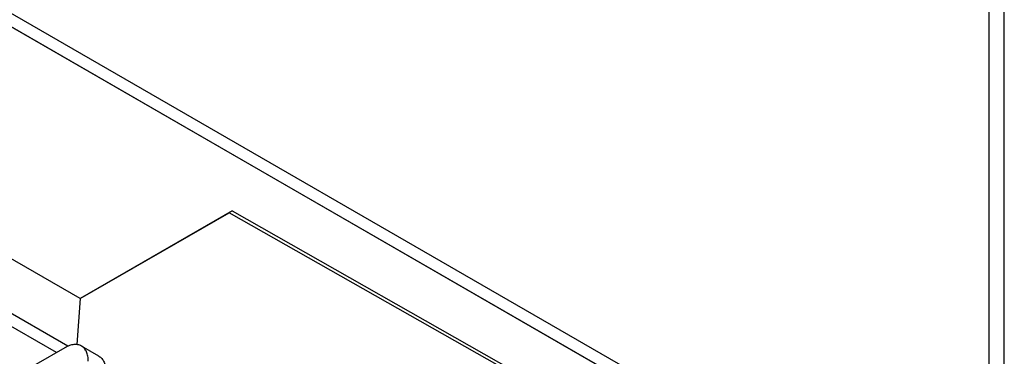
# Model space of a CAD drawing. Header units: millimetres. Extents: x 0 to 841, y 0 to 594.
# Tile 80 of 116: x 762 to 792, y 179 to 189. Entities that reach past the tile are written whole.
import ezdxf

# ---------------------------------------------------------------- set-up
doc = ezdxf.new("R2010")
doc.units = ezdxf.units.MM
doc.header["$LTSCALE"] = 46.255
for name, color, linetype in [('CURVES', 7, 'CONTINUOUS'), ('DRAFTS', 7, 'CONTINUOUS'), ('ROUNDS', 7, 'CONTINUOUS')]:
    doc.layers.add(name, color=color, linetype=linetype)

msp = doc.modelspace()

# ---------------------------------------------------------------- linework, layer by layer
at = {"layer": 'CURVES', "color": 40, "linetype": 'CONTINUOUS'}
msp.add_line((748.0107, 196.9204), (791.3509, 171.8979), dxfattribs=at)
at = {"layer": 'DRAFTS', "color": 7, "linetype": 'CONTINUOUS'}
for p, q in [((768.6174, 183.3085), (764.0212, 180.6549)), ((764.0239, 180.6501), (768.5292, 183.2513)), ((789.9042, 171.1239), (768.5292, 183.2513)), ((768.6174, 183.3085), (790.1227, 171.1072))]:
    msp.add_line(p, q, dxfattribs=at)
at = {"layer": 'ROUNDS', "color": 7, "linetype": 'CONTINUOUS'}
for p, q in [((791.5276, 172.2041), (791.5276, 236.5032)), ((791.9873, 168.1012), (791.9873, 235.6663)), ((764.0212, 180.6549), (750.2326, 188.6157)), ((764.0212, 180.6549), (763.9198, 179.2585)), ((764.5919, 178.9081), (764.0616, 179.2143))]:
    msp.add_line(p, q, dxfattribs=at)
at = {"layer": 'ROUNDS', "color": 9, "linetype": 'CONTINUOUS'}
for p, q in [((791.5276, 172.2041), (739.2017, 202.4145)), ((791.3509, 171.8979), (739.025, 202.1083)), ((763.6484, 179.2081), (749.014, 187.6573)), ((763.305, 179.0166), (748.8379, 187.3693))]:
    msp.add_line(p, q, dxfattribs=at)
at = {"layer": 'ROUNDS', "color": 3, "linetype": 'CONTINUOUS'}
msp.add_line((763.5616, 179.1648), (762.6777, 178.6545), dxfattribs=at)
for points, knots in [([(764.0616, 179.2143), (764.0286, 179.2333), (763.9528, 179.2609), (763.8269, 179.264), (763.6927, 179.2317), (763.6055, 179.1901), (763.5616, 179.1648)], [0, 0, 0, 0, 0.2177722, 0.4509513, 0.7102011, 1, 1, 1, 1]), ([(764.2687, 178.7565), (764.2687, 178.8072), (764.261, 178.9036), (764.222, 179.0359), (764.1563, 179.1434), (764.0946, 179.1952), (764.0616, 179.2143)], [0, 0, 0, 0, 0.2897989, 0.5490487, 0.7822278, 1, 1, 1, 1])]:
    msp.add_open_spline(points, degree=3, knots=knots, dxfattribs=at)
at = {"layer": 'ROUNDS', "color": 7, "linetype": 'CONTINUOUS'}
msp.add_open_spline([(764.5919, 178.9081), (764.6249, 178.8891), (764.6866, 178.8372), (764.7523, 178.7298), (764.7914, 178.5974), (764.799, 178.501), (764.799, 178.4503)], degree=3, knots=[0, 0, 0, 0, 0.2177722, 0.4509513, 0.7102011, 1, 1, 1, 1], dxfattribs=at)

doc.saveas('drawing.dxf')
